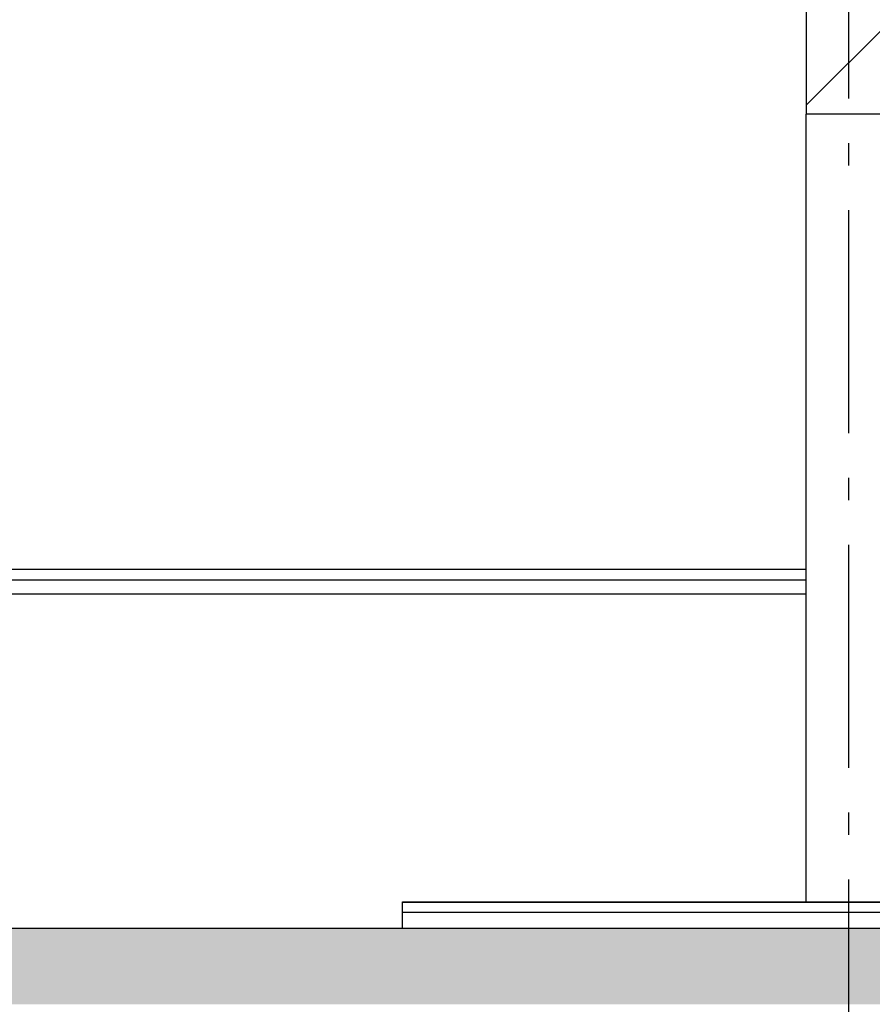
# Model space of a CAD drawing. Header units: millimetres. Extents: x -8544 to 51179, y -2070 to 39312.
# Tile 80 of 165: x 16758 to 18670, y 6070 to 8277. Entities that reach past the tile are written whole.
import ezdxf
from ezdxf.enums import TextEntityAlignment as Align

# ---------------------------------------------------------------- set-up
doc = ezdxf.new("R2010")
doc.units = ezdxf.units.MM
doc.header["$LTSCALE"] = 0.5
doc.header["$MEASUREMENT"] = 0
doc.linetypes.add('Akselinje', pattern=[1500, 1000, -200, 100, -200])
doc.linetypes.add('PLINE', pattern=[0])
for name, color, linetype in [('222- Søyler', 7, 'Continuous'), ('223- Bjelker', 7, 'Continuous'), ('223- Bjelker (Skravur)', 7, 'Continuous'), ('232- Ikke-bærende yttervegger(Nye konstruksjoner)', 7, 'Continuous'), ('251- Frittbærende dekker', 7, 'Continuous'), ('251- Frittbærende dekker (Skravur)', 7, 'Continuous'), ('251- Frittbærende dekker(Nye konstruksjoner)', 7, 'Continuous'), ('253- Oppforet gulv_ påstøp(Nye konstruksjoner)', 7, 'Continuous'), ('82-- Modullinjer', 7, 'Continuous')]:
    doc.layers.add(name, color=color, linetype=linetype)
doc.styles.add('GENERATED_STYLE_1', font='arial.ttf')

# ---------------------------------------------------------------- blocks, each defined once
blk = doc.blocks.new('Standard grid marker[11]', base_point=(18616.9, 12550))
at = {"layer": '82-- Modullinjer', "linetype": 'Akselinje'}
blk.add_line((18616.9, 12350), (18616.9, 1550), dxfattribs=at)
at = {"layer": '82-- Modullinjer', "style": 'GENERATED_STYLE_1'}
for tag, p in [('AC_MarkerText_1_0', (18616.9, 12887.5)), ('AC_MarkerText_1_1', (18616.9, 1187.5))]:
    blk.add_attdef(tag, text='', height=175, rotation=360, dxfattribs=at).set_placement(p, align=Align.TOP_CENTER)

msp = doc.modelspace()

# ---------------------------------------------------------------- hatches: boundary and pattern name
at = {"layer": '223- Bjelker (Skravur)', "linetype": 'Continuous'}
h = msp.add_hatch(dxfattribs=at)
h.set_pattern_fill('Skrålinjer_3', color=256, style=0, pattern_type=2)
h.set_pattern_definition([(45, (0, 0), (-127.2792, 127.2792), [])])
h.paths.add_polyline_path([(18521.9, 8548.9), (18521.9, 8064.8), (18711.9, 8064.8), (18711.9, 8548.9)])
at = {"layer": '251- Frittbærende dekker (Skravur)', "linetype": 'Continuous'}
h = msp.add_hatch(dxfattribs=at)
h.set_pattern_fill('Betong_strukturell', color=256, style=0, pattern_type=2)
h.set_pattern_definition([(0, (0, 0), (0, 311.769), [30, -150]), (0, (90, 155.9), (0, 311.769), [30, -150]), (60, (0, 0), (-270, 155.8846), [30, -150]), (60, (180, 0), (-270, 155.8846), [30, -150]), (120, (30, 0), (270, 155.8846), [30, -150]), (120, (210, 0), (270, 155.8846), [30, -150]), (0, (0, 30), (0, 60), [0, -60, 0, -90]), (45, (30, 30), (-42.42641, 42.42641), [0, -45, 0, -75])])
h.paths.add_polyline_path([(25891.9, 6240), (12116.9, 6240), (12116.9, 6070), (25891.9, 6070)])

# ---------------------------------------------------------------- linework, layer by layer
at = {"layer": '222- Søyler', "linetype": 'PLINE'}
msp.add_line((18521.9, 6300), (18521.9, 8064.8), dxfattribs=at)
at = {"layer": '223- Bjelker', "linetype": 'PLINE'}
for p in [(18521.9, 8436.1), (18711.9, 8064.8)]:
    msp.add_line(p, (18521.9, 8064.8), dxfattribs=at)
at = {"layer": '232- Ikke-bærende yttervegger(Nye konstruksjoner)', "linetype": 'PLINE'}
msp.add_line((15111.9, 6990), (18521.9, 6990), dxfattribs=at)
at = {"layer": '251- Frittbærende dekker', "linetype": 'PLINE'}
msp.add_line((25749.4, 6240), (15084.4, 6240), dxfattribs=at)
at = {"layer": '251- Frittbærende dekker(Nye konstruksjoner)', "linetype": 'PLINE'}
for p, q in [((15111.9, 7045.4), (18521.9, 7045.4)), ((18521.9, 7020.4), (15111.9, 7020.4))]:
    msp.add_line(p, q, dxfattribs=at)
at = {"layer": '253- Oppforet gulv_ påstøp(Nye konstruksjoner)', "linetype": 'PLINE'}
for p, q in [((17616.9, 6298), (17616.9, 6300)), ((17616.9, 6300), (23216.9, 6300)), ((17616.9, 6276), (17616.9, 6298)), ((23216.9, 6298), (17616.9, 6298)), ((17616.9, 6240), (17616.9, 6276)), ((23216.9, 6276), (17616.9, 6276))]:
    msp.add_line(p, q, dxfattribs=at)

# ---------------------------------------------------------------- block references
at = {"layer": '82-- Modullinjer', "linetype": 'PLINE'}
msp.add_blockref('Standard grid marker[11]', (18616.9, 12550), dxfattribs=at)

doc.saveas('drawing.dxf')
